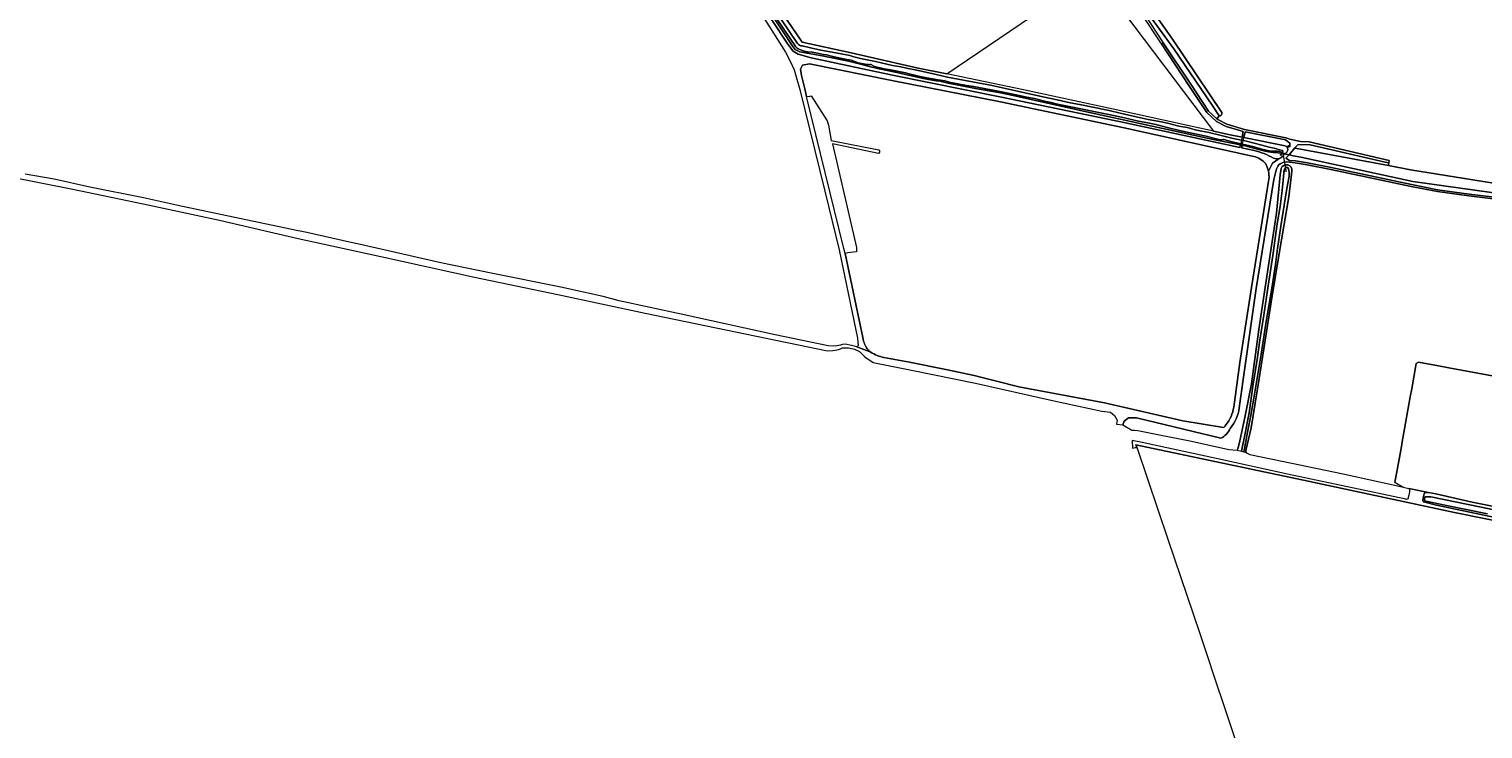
# Model space of a CAD drawing. Header units: metres. Extents: x 168032 to 180145, y 382923 to 399665.
# Tile 253 of 256: x 169196 to 169971, y 396718 to 397091. Entities that reach past the tile are written whole.
import ezdxf
from ezdxf.enums import TextEntityAlignment as Align

# ---------------------------------------------------------------- set-up
doc = ezdxf.new("R2010")
doc.units = ezdxf.units.M
doc.layers.get('0').update_dxf_attribs({"color": 8, "lineweight": 18})
for name, color, linetype, lineweight in [('B-WE-GR-BOS_GEMENGD-GV', 8, 'Continuous', 18), ('B-WE-GR-BOUWLAND-GV', 8, 'Continuous', 18), ('B-WE-IE-MEUBILAIR_WEGMEUBILAIR-S', 8, 'Continuous', 25), ('B-WE-KW-KUNSTWERK_DEK-GV', 8, 'Continuous', 18), ('B-WE-KW-KUNSTWERK_DUIKER-G', 8, 'Continuous', 18), ('B-WE-KW-KUNSTWERK_STUW-G', 8, 'Continuous', 18), ('B-WE-OG-TERREIN_CULTUURSCHEIDING-GV', 8, 'Continuous', 18), ('B-WE-OG-WATER-GV', 8, 'Continuous', 18), ('B-WE-OG-WATER_BEEK-GV', 8, 'Continuous', 18), ('B-WE-OG-WATER_GREPPEL-GV', 8, 'Continuous', 18), ('B-WE-OG-WATER_SLOOT-GV', 8, 'Continuous', 18), ('B-WE-OG-WEG-GV', 8, 'Continuous', 18), ('B-WE-VH-VERHARDING_BETON-GV', 8, 'Continuous', 18), ('B-WE-VH-VERHARDING_FUNDERING_ZAND-GV', 8, 'Continuous', 18), ('B-WE-VW-AFSLUITPAAL-S', 8, 'Continuous', 18)]:
    doc.layers.add(name, color=color, linetype=linetype, lineweight=lineweight)
doc.styles.add('NLCS-ISO', font='NLCS-ISO.ttf')

# ---------------------------------------------------------------- blocks, each defined once
blk = doc.blocks.new('SIE-WEG_VERKEERSBORD-SO')
at = {"color": 0, "linetype": 'ByBlock', "lineweight": 18}
blk.add_lwpolyline([(-1.125, -1.125), (1.125, -1.125), (1.125, 1.125), (-1.125, 1.125)], close=True, dxfattribs=at)
at = {"color": 0, "linetype": 'ByBlock', "lineweight": 18, "style": 'NLCS-ISO'}
blk.add_text('vb', height=1.5, dxfattribs=at).set_placement((0, 0), align=Align.MIDDLE_CENTER)
blk = doc.blocks.new('SVW-AFSLUITPAAL-SO')
at = {"lineweight": 18}
blk.add_circle((0, 0), 1.5, dxfattribs=at)
at = {"lineweight": 18, "style": 'NLCS-ISO'}
blk.add_text('af', height=1.8, dxfattribs=at).set_placement((0, 0), align=Align.MIDDLE_CENTER)

msp = doc.modelspace()

# ---------------------------------------------------------------- linework, layer by layer
at = {"layer": 'B-WE-GR-BOS_GEMENGD-GV', "flags": 128}
for points in [[(169903.972, 397208.007), (169902.01, 397210.482), (169852.147, 397172.975), (169781.307, 397121.129), (169782.894, 397118.35), (169783.797, 397117.064), (169805.979, 397085.476), (169832.173, 397046.384)], [(169591.224, 397109.233), (169607.709, 397084.875), (169607.929, 397084.583), (169608.512, 397083.807), (169634.557, 397078.133), (169670.317, 397070.04), (169685.562, 397066.867), (169764.394, 397120.428), (169827.738, 397036.4), (169836.778, 397034.409), (169843.051, 397033.135), (169843.715, 397036.182), (169834.511, 397038.926), (169829.361, 397041.513), (169824.3, 397046.305), (169814.666, 397060.717), (169800.033, 397082.887), (169789.193, 397099.31)], [(169790.197, 397099.967), (169801.025, 397083.561), (169815.665, 397061.381), (169825.223, 397047.084), (169829.631, 397042.91), (169830.767, 397044.476), (169827.467, 397049.733), (169806.711, 397080.31), (169779.492, 397117.717)], [(169849.249, 397022.878), (169780.259, 397038.182), (169714.312, 397051.968), (169656.25, 397063.398), (169612.34, 397072.291), (169608.753, 397071.578), (169607.663, 397069.453), (169608.076, 397066.138), (169609.851, 397058.972), (169610.876, 397054.798), (169612.68, 397055.047), (169613.311, 397055.172), (169621.759, 397041.821), (169622.557, 397039.657), (169623.925, 397031.472), (169649.288, 397026.392), (169649.648, 397025.854), (169649.688, 397025.223), (169649.451, 397024.684), (169649.168, 397024.477), (169624.611, 397029.567), (169637.497, 396974.311), (169637.469, 396971.983), (169632.912, 396971.447), (169631.359, 396971.08), (169640.816, 396926.373), (169641.253, 396924.304)], [(169830.767, 397044.476), (169829.631, 397042.91), (169830.058, 397042.506), (169834.955, 397040.045), (169844.325, 397037.252), (169866.401, 397032.901), (169868.501, 397032.081), (169874.284, 397030.86), (169878.797, 397030.747), (169921.437, 397020.767), (169921.214, 397019.473), (169921.071, 397017.968)], [(169877.811, 397018.478), (169871.329, 397019.539), (169868.397, 397019.839), (169866.507, 397020.033)], [(169831.78, 396872.542), (169786.846, 396883.426), (169782.568, 396883.389), (169780.266, 396881.722), (169779.547, 396879.649), (169784.238, 396876.876), (169785.73, 396876.915), (169787.411, 396876.755), (169798.176, 396874.543), (169815.259, 396871.112), (169824.003, 396869.193), (169835.938, 396866.574), (169840.399, 396866.235), (169840.872, 396866.944), (169841.607, 396870.257), (169844.643, 396884.557), (169848.01, 396901.533), (169851.963, 396930.613), (169856.769, 396962.326), (169861.478, 396992.703), (169863.28, 397013.043), (169863.94, 397016.47)], [(169861.339, 397016.255), (169860.025, 397010.583), (169850.64, 396952.429), (169844.832, 396912.657), (169841.584, 396888.781)], [(169869.541, 397014.973), (169869.143, 397011.829), (169868.01, 397001.298), (169862.688, 396970.066), (169858.581, 396945.203), (169852.237, 396904.456), (169847.841, 396878.153), (169844.992, 396866.066), (169845.158, 396865.02), (169845.793, 396864.553), (169847.202, 396863.941), (169869.549, 396859.246), (169896.081, 396853.761), (169925.173, 396847.385), (169928.897, 396846.493), (169924.476, 396848.949), (169927.254, 396864.281), (169928.142, 396869.224), (169928.208, 396869.594), (169932.722, 396894.723), (169933.472, 396898.899), (169935.728, 396911.456), (169935.906, 396912.449), (169937.176, 396913.084), (169947.777, 396911.139), (169953.28, 396910.128), (169986.968, 396903.946)], [(170056.193, 396988.191), (170011.809, 396996.051), (169964.014, 397001.813), (169947.161, 397004.145), (169933.261, 397006.936), (169890.411, 397016.01), (169877.811, 397018.478)], [(169921.071, 397017.968), (169932.828, 397015.741), (169994.831, 397005.8)], [(169838.611, 396889.186), (169841.859, 396913.062), (169848.094, 396952.967), (169857.383, 397010.804)], [(169652.063, 396915.685), (169665.772, 396913.19), (169685.923, 396909.083), (169700.292, 396905.956), (169724.013, 396900.033), (169769.614, 396891.542), (169811.464, 396881.818), (169833.188, 396878.248)]]:
    msp.add_lwpolyline(points, dxfattribs=at)
at = {"layer": 'B-WE-GR-BOS_GEMENGD-GV'}
for points in [[(169832.173, 397046.384, -0.5756937), (169830.767, 397044.476)], [(169855.65, 397018.971, 0.1589168), (169849.249, 397022.878)], [(169857.067, 397015.11, 0.0681571), (169855.65, 397018.971)], [(169866.507, 397020.033, 0.2938131), (169861.339, 397016.255)], [(169857.383, 397010.804, 0.0715518), (169857.067, 397015.11)], [(169863.94, 397016.47, -0.9446018), (169869.541, 397014.973)], [(169641.253, 396924.304, 0.1103185), (169644.154, 396919.064)], [(169644.154, 396919.064, 0.0126838), (169645.061, 396918.454)], [(169645.061, 396918.454, 0.0943064), (169652.063, 396915.685)], [(169834.349, 396879.649, 0.143311), (169838.611, 396889.186)], [(169841.584, 396888.781, -0.1420594), (169836.703, 396877.787)], [(169833.188, 396878.248, 0.1110311), (169834.349, 396879.649)], [(169836.703, 396877.787, -0.1590884), (169831.78, 396872.542)]]:
    msp.add_lwpolyline(points, format="xyb", dxfattribs=at)
at = {"layer": 'B-WE-GR-BOS_GEMENGD-GV', "flags": 128}
msp.add_lwpolyline([(169843.983, 397032.946), (169865.962, 397028.482), (169866.246, 397028.424), (169868.448, 397027.977), (169868.586, 397028.264), (169868.44, 397030.04), (169866.173, 397031.675), (169844.624, 397035.974)], close=True, dxfattribs=at)
at = {"layer": 'B-WE-GR-BOUWLAND-GV', "flags": 128}
for points in [[(169986.968, 396903.946), (169953.28, 396910.128), (169947.777, 396911.139), (169937.176, 396913.084), (169935.906, 396912.449), (169935.728, 396911.456), (169933.472, 396898.899), (169932.722, 396894.723), (169928.208, 396869.594), (169928.142, 396869.224), (169927.254, 396864.281), (169924.476, 396848.949), (169928.897, 396846.493), (169931.927, 396845.768), (169942.363, 396843.694), (169946.288, 396842.843), (169965.653, 396838.464), (169986.833, 396834.248)], [(170074.603, 396712.631), (170068.116, 396770.57), (170064.411, 396807.664), (170064.206, 396809.66), (170063.182, 396809.961), (170059.839, 396810.743), (170022.198, 396819.551), (169956.317, 396833.045), (169946.372, 396835.151), (169878.218, 396849.589), (169786.454, 396869.028), (169787.027, 396867.337), (169803.662, 396818.212), (169820.321, 396769.016), (169823.74, 396758.778), (169826.213, 396751.371), (169826.652, 396750.058), (169844.53, 396696.52)]]:
    msp.add_lwpolyline(points, dxfattribs=at)
at = {"layer": 'B-WE-KW-KUNSTWERK_DEK-GV', "flags": 128}
msp.add_lwpolyline([(169843.983, 397032.946), (169843.051, 397033.135), (169842.152, 397029.006), (169843.108, 397028.811)], close=True, dxfattribs=at)
at = {"layer": 'B-WE-KW-KUNSTWERK_DUIKER-G', "flags": 128}
msp.add_lwpolyline([(169864.625, 397025.551), (169866.389, 397015.52)], dxfattribs=at)
at = {"layer": 'B-WE-KW-KUNSTWERK_STUW-G', "flags": 128}
msp.add_lwpolyline([(169865.9, 397014.948), (169866.927, 397015.261)], dxfattribs=at)
at = {"layer": 'B-WE-OG-TERREIN_CULTUURSCHEIDING-GV', "flags": 128}
msp.add_lwpolyline([(170015.117, 396822.515), (169946.779, 396836.93), (169940.455, 396838.434), (169940.008, 396838.62), (169939.993, 396838.625), (169939.768, 396838.74), (169939.59, 396838.919), (169939.477, 396839.145), (169939.439, 396839.395), (169939.557, 396840.641), (169939.936, 396842.415), (169940.327, 396843.336), (169940.482, 396843.597), (169942.363, 396843.694), (169931.927, 396845.768), (169932.31, 396845.04), (169932.299, 396844.735), (169932.27, 396843.927), (169931.931, 396842.188), (169931.692, 396840.962), (169931.656, 396840.776), (169931.544, 396840.506), (169931.364, 396840.276), (169931.128, 396840.103), (169930.855, 396840), (169930.564, 396839.975), (169930.426, 396839.991), (169867.338, 396853.353), (169830.129, 396861.526), (169789.719, 396870.251), (169784.432, 396871.333), (169784.601, 396867.302), (169786.084, 396867.641), (169786.326, 396867.695), (169786.573, 396867.67), (169786.8, 396867.568), (169786.982, 396867.4), (169787.027, 396867.337), (169786.454, 396869.028), (169878.218, 396849.589), (169946.372, 396835.151), (169956.317, 396833.045), (170022.198, 396819.551)], dxfattribs=at)
at = {"layer": 'B-WE-OG-WATER-GV', "flags": 128}
for points in [[(169865.971, 397016.513), (169865.57, 397015.53), (169865.355, 397014.687), (169865.269, 397014.14), (169865.044, 397010.296), (169864.469, 397004.707), (169863.329, 396996.102), (169861.837, 396986.883), (169859.372, 396970.101), (169856.965, 396953.809), (169854.598, 396938.273), (169852.483, 396924.965), (169851.023, 396914.56), (169848.837, 396900.354), (169846.787, 396886.06), (169844.546, 396874.328), (169842.748, 396865.635)], [(169842.748, 396865.635), (169844.068, 396865.298), (169844.488, 396868.064), (169845.952, 396875.787), (169847.596, 396883.893), (169849.324, 396893.886), (169852.04, 396910.028), (169853.23, 396917.358), (169855.816, 396934.817), (169857.482, 396944.294), (169859.138, 396953.768), (169860.871, 396965.189), (169862.019, 396973.771), (169863.752, 396985.711), (169865.476, 396996.973), (169866.949, 397005.793), (169868.09, 397012.388), (169868.133, 397013.75), (169868.112, 397014.466), (169867.837, 397016.331)]]:
    msp.add_lwpolyline(points, dxfattribs=at)
at = {"layer": 'B-WE-OG-WATER-GV'}
msp.add_lwpolyline([(169867.837, 397016.331, 0.7200987), (169865.971, 397016.513)], format="xyb", dxfattribs=at)
at = {"layer": 'B-WE-OG-WATER_BEEK-GV', "flags": 128}
msp.add_lwpolyline([(170014.656, 396826.824), (169943.684, 396841.339), (169941.293, 396841.403), (169941.07, 396841.422), (169940.854, 396841.362), (169940.673, 396841.231), (169940.549, 396841.045), (169940.498, 396840.843), (169940.338, 396839.89), (169940.334, 396839.708), (169940.395, 396839.463), (169940.529, 396839.25), (169940.724, 396839.09), (169940.958, 396838.998), (169952.005, 396836.67), (169973.867, 396832.264)], dxfattribs=at)
at = {"layer": 'B-WE-OG-WATER_GREPPEL-GV', "flags": 128}
for points in [[(169712.218, 397214.033), (169740.845, 397173.182), (169760.129, 397145.969), (169772.628, 397127.731), (169775.089, 397124.14), (169779.492, 397117.717), (169806.711, 397080.31), (169827.467, 397049.733), (169830.767, 397044.476)], [(169832.173, 397046.384), (169805.979, 397085.476), (169783.797, 397117.064), (169782.894, 397118.35), (169781.307, 397121.129), (169780.14, 397122.31), (169778.759, 397123.708), (169772.965, 397134.503), (169755.416, 397159.501), (169754.947, 397160.072), (169753.466, 397162.232), (169752.131, 397164.181), (169734.071, 397189.907), (169716.37, 397216.339)]]:
    msp.add_lwpolyline(points, dxfattribs=at)
at = {"layer": 'B-WE-OG-WATER_GREPPEL-GV'}
msp.add_lwpolyline([(169830.767, 397044.476, 0.5756937), (169832.173, 397046.384)], format="xyb", dxfattribs=at)
at = {"layer": 'B-WE-OG-WATER_GREPPEL-GV', "flags": 128}
msp.add_lwpolyline([(169921.071, 397017.968), (169871.361, 397027.385), (169871.117, 397027.435), (169868.122, 397023.721), (169868.332, 397023.678), (169868.348, 397023.675), (169870.373, 397023.263), (169874.324, 397022.459), (169934.095, 397009.482), (170009.053, 396998.995), (170056.942, 396993.051), (170061.404, 396992.497), (170057.58, 396997.731), (170057.456, 396997.737), (170008.931, 397004.174), (169994.831, 397005.8), (169932.828, 397015.741)], close=True, dxfattribs=at)
at = {"layer": 'B-WE-OG-WATER_SLOOT-GV', "flags": 128}
for points in [[(169606.034, 397083.148), (169597.128, 397096.241), (169589.257, 397108.222), (169573.862, 397132.156), (169569.032, 397140.388), (169558.09, 397157.211), (169537.556, 397190.799), (169511.429, 397230.936), (169488.828, 397265.242), (169462.697, 397305.904), (169441.454, 397338.278), (169412.1, 397381.876), (169390.248, 397416.267), (169363.49, 397456.657), (169344.23, 397488.757), (169301.182, 397551.322), (169259.176, 397616.487), (169230.761, 397660.238), (169220.702, 397674.344), (169220.069, 397675.059)], [(169569.032, 397140.388), (169573.862, 397132.156), (169589.257, 397108.222), (169597.128, 397096.241), (169606.034, 397083.148)], [(169570.937, 397130.959), (169603.605, 397081.557), (169604.824, 397079.934), (169607.184, 397078.719), (169619.211, 397076.545), (169633.144, 397073.694), (169639.539, 397072.039), (169643.593, 397071.069), (169648.712, 397069.767), (169659.001, 397067.675), (169667.42, 397065.747), (169673.985, 397064.23), (169679.886, 397063.272), (169681.972, 397062.971), (169686.417, 397062.057), (169700.867, 397059.197), (169714.316, 397056.867), (169720.113, 397055.655), (169762.525, 397046.237), (169827.708, 397031.945), (169842.152, 397029.006), (169843.108, 397028.811), (169844.779, 397028.471), (169847.876, 397027.657), (169852.573, 397026.434), (169855.295, 397025.666), (169857.101, 397025.291), (169859.626, 397025.079), (169862.355, 397024.894), (169864.686, 397024.42), (169864.941, 397024.368)], [(169864.298, 397025.191), (169863.011, 397025.518), (169861.795, 397025.683), (169860.672, 397025.687), (169859.521, 397025.659), (169858.369, 397025.658), (169856.544, 397026.004), (169852.907, 397026.981), (169849.546, 397027.945), (169846.446, 397028.636), (169839.196, 397030.397), (169835.033, 397031.475), (169833.5, 397031.84), (169832.847, 397031.872), (169832.315, 397031.817), (169831.943, 397031.771), (169831.397, 397031.81), (169829.199, 397032.292), (169823.886, 397033.65), (169815.421, 397035.569), (169809.728, 397036.795), (169803.828, 397038.188), (169797.044, 397039.948), (169792.72, 397040.798), (169787.753, 397041.737), (169778.837, 397043.802), (169771.159, 397045.355), (169765.784, 397046.449), (169756.238, 397048.454), (169749.893, 397049.704), (169745.58, 397050.618), (169743.234, 397051.199), (169741.295, 397051.687), (169737.761, 397052.41), (169732.4, 397053.713), (169728.203, 397054.55), (169720.13, 397056.237), (169712.113, 397057.939), (169699.894, 397060.116), (169696.095, 397060.685), (169687.816, 397062.336), (169684.506, 397063.2), (169681.062, 397063.815), (169675.012, 397064.844), (169670.608, 397065.774), (169666.317, 397066.777), (169663.537, 397067.414), (169655.645, 397069.077), (169652.167, 397069.703), (169647.04, 397070.923), (169646.07, 397071.358), (169645.657, 397071.7), (169645.269, 397071.852), (169645.031, 397071.902), (169644.754, 397071.932), (169644.536, 397071.892), (169644.266, 397071.842), (169643.826, 397071.843), (169643.053, 397071.921), (169638.425, 397072.879), (169634.572, 397074.246), (169633.519, 397074.476), (169632.401, 397074.637), (169625.632, 397076.064), (169621.539, 397077.025), (169619.832, 397077.32), (169616.739, 397077.911), (169613.842, 397078.445), (169611.409, 397078.745), (169609.639, 397079.088), (169608.512, 397079.42), (169607.327, 397079.896), (169606.377, 397080.309), (169605.842, 397080.649), (169605.21, 397081.293), (169588.921, 397105.252)], [(169588.921, 397105.252), (169605.21, 397081.293), (169605.842, 397080.649), (169606.377, 397080.309), (169607.327, 397079.896), (169608.512, 397079.42), (169609.639, 397079.088), (169611.409, 397078.745), (169613.842, 397078.445), (169616.739, 397077.911), (169619.832, 397077.32), (169621.539, 397077.025), (169625.632, 397076.064), (169632.401, 397074.637), (169633.519, 397074.476), (169634.572, 397074.246), (169638.425, 397072.879), (169643.053, 397071.921), (169643.826, 397071.843), (169644.266, 397071.842), (169644.536, 397071.892), (169644.754, 397071.932), (169645.031, 397071.902), (169645.269, 397071.852), (169645.657, 397071.7), (169646.07, 397071.358), (169647.04, 397070.923), (169652.167, 397069.703), (169655.645, 397069.077), (169663.537, 397067.414), (169666.317, 397066.777), (169670.608, 397065.774), (169675.012, 397064.844), (169681.062, 397063.815), (169684.506, 397063.2), (169687.816, 397062.336), (169696.095, 397060.685), (169699.894, 397060.116), (169712.113, 397057.939), (169720.13, 397056.237), (169728.203, 397054.55), (169732.4, 397053.713), (169737.761, 397052.41), (169741.295, 397051.687), (169743.234, 397051.199), (169745.58, 397050.618), (169749.893, 397049.704), (169756.238, 397048.454), (169765.784, 397046.449), (169771.159, 397045.355), (169778.837, 397043.802), (169787.753, 397041.737), (169792.72, 397040.798), (169797.044, 397039.948), (169803.828, 397038.188), (169809.728, 397036.795), (169815.421, 397035.569), (169823.886, 397033.65), (169829.199, 397032.292), (169831.397, 397031.81), (169831.943, 397031.771), (169832.315, 397031.817), (169832.847, 397031.872), (169833.5, 397031.84), (169835.033, 397031.475), (169839.196, 397030.397), (169846.446, 397028.636), (169849.546, 397027.945), (169852.907, 397026.981), (169856.544, 397026.004), (169858.369, 397025.658), (169859.521, 397025.659), (169860.672, 397025.687), (169861.795, 397025.683), (169863.011, 397025.518), (169864.298, 397025.191)], [(169827.738, 397036.4), (169774.305, 397048.168), (169726.509, 397058.344), (169685.562, 397066.867), (169670.317, 397070.04), (169634.557, 397078.133), (169608.512, 397083.807), (169607.929, 397084.583), (169607.709, 397084.875), (169591.224, 397109.233)], [(169608.431, 397081.813), (169612.979, 397080.892), (169618.514, 397079.625), (169628.334, 397077.716), (169633.839, 397076.687), (169636.035, 397076.015), (169639.605, 397075.15), (169647.687, 397073.508), (169656.683, 397071.397), (169661.161, 397070.603), (169664.188, 397070.021), (169669.701, 397068.821), (169679.884, 397066.524), (169686.005, 397065.108), (169694.474, 397063.572), (169702.155, 397062.066), (169708.96, 397060.835), (169720.062, 397058.461), (169736.861, 397054.75), (169744.545, 397053.023), (169751.427, 397051.517), (169758.388, 397050.25), (169762.617, 397049.364), (169772.26, 397047.324), (169778.01, 397045.907), (169786.495, 397044.016), (169793, 397042.596), (169800.119, 397041.291), (169803.936, 397040.472), (169809.404, 397039.059), (169813.716, 397038.329), (169815.662, 397037.823), (169818.035, 397037.131), (169821.639, 397036.416), (169825.503, 397035.572), (169827.455, 397035.165), (169829.003, 397034.825), (169830.536, 397034.344), (169833.344, 397033.675), (169838.259, 397032.54), (169845.426, 397030.985), (169853.532, 397028.884), (169857.512, 397027.92), (169860.21, 397027.275), (169861.355, 397026.928), (169862.372, 397026.614), (169862.928, 397026.498), (169864.513, 397026.096)], [(169864.513, 397026.096), (169862.928, 397026.498), (169862.372, 397026.614), (169861.355, 397026.928), (169860.21, 397027.275), (169857.512, 397027.92), (169853.532, 397028.884), (169845.426, 397030.985), (169838.259, 397032.54), (169833.344, 397033.675), (169830.536, 397034.344), (169829.003, 397034.825), (169827.455, 397035.165), (169825.503, 397035.572), (169821.639, 397036.416), (169818.035, 397037.131), (169815.662, 397037.823), (169813.716, 397038.329), (169809.404, 397039.059), (169803.936, 397040.472), (169800.119, 397041.291), (169793, 397042.596), (169786.495, 397044.016), (169778.01, 397045.907), (169772.26, 397047.324), (169762.617, 397049.364), (169758.388, 397050.25), (169751.427, 397051.517), (169744.545, 397053.023), (169736.861, 397054.75), (169720.062, 397058.461), (169708.96, 397060.835), (169702.155, 397062.066), (169694.474, 397063.572), (169686.005, 397065.108), (169679.884, 397066.524), (169669.701, 397068.821), (169664.188, 397070.021), (169661.161, 397070.603), (169656.683, 397071.397), (169647.687, 397073.508), (169639.605, 397075.15), (169636.035, 397076.015), (169633.839, 397076.687), (169628.334, 397077.716), (169618.514, 397079.625), (169612.979, 397080.892), (169608.431, 397081.813)], [(169866.246, 397028.424), (169865.962, 397028.482), (169843.983, 397032.946), (169843.051, 397033.135), (169836.778, 397034.409), (169827.738, 397036.4)], [(169863.94, 397016.47), (169863.28, 397013.043), (169861.478, 396992.703), (169856.769, 396962.326), (169851.963, 396930.613), (169848.01, 396901.533), (169844.643, 396884.557), (169841.607, 396870.257), (169840.872, 396866.944), (169840.399, 396866.235), (169842.748, 396865.635), (169844.546, 396874.328), (169846.787, 396886.06), (169848.837, 396900.354), (169851.023, 396914.56), (169852.483, 396924.965), (169854.598, 396938.273), (169856.965, 396953.809), (169859.372, 396970.101), (169861.837, 396986.883), (169863.329, 396996.102), (169864.469, 397004.707), (169865.044, 397010.296), (169865.269, 397014.14), (169865.355, 397014.687), (169865.57, 397015.53), (169865.971, 397016.513)], [(169867.837, 397016.331), (169868.112, 397014.466), (169868.133, 397013.75), (169868.09, 397012.388), (169866.949, 397005.793), (169865.476, 396996.973), (169863.752, 396985.711), (169862.019, 396973.771), (169860.871, 396965.189), (169859.138, 396953.768), (169857.482, 396944.294), (169855.816, 396934.817), (169853.23, 396917.358), (169852.04, 396910.028), (169849.324, 396893.886), (169847.596, 396883.893), (169845.952, 396875.787), (169844.488, 396868.064), (169844.068, 396865.298)], [(169844.068, 396865.298), (169844.59, 396865.165), (169845.158, 396865.02), (169844.992, 396866.066), (169847.841, 396878.153), (169852.237, 396904.456), (169858.581, 396945.203), (169862.688, 396970.066), (169868.01, 397001.298), (169869.143, 397011.829), (169869.541, 397014.973)], [(169986.833, 396834.248), (169965.653, 396838.464), (169946.288, 396842.843), (169942.363, 396843.694), (169940.482, 396843.597), (169940.327, 396843.336), (169939.936, 396842.415), (169939.557, 396840.641), (169939.439, 396839.395), (169939.477, 396839.145), (169939.59, 396838.919), (169939.768, 396838.74), (169939.993, 396838.625), (169940.008, 396838.62), (169940.455, 396838.434), (169946.779, 396836.93), (170015.117, 396822.515)], [(169973.867, 396832.264), (169952.005, 396836.67), (169940.958, 396838.998), (169940.724, 396839.09), (169940.529, 396839.25), (169940.395, 396839.463), (169940.334, 396839.708), (169940.338, 396839.89), (169940.498, 396840.843), (169940.549, 396841.045), (169940.673, 396841.231), (169940.854, 396841.362), (169941.07, 396841.422), (169941.293, 396841.403), (169943.684, 396841.339), (170014.656, 396826.824)]]:
    msp.add_lwpolyline(points, dxfattribs=at)
at = {"layer": 'B-WE-OG-WATER_SLOOT-GV'}
for points in [[(169606.034, 397083.148, 0.1847906), (169608.431, 397081.813)], [(169608.431, 397081.813, -0.1847906), (169606.034, 397083.148)], [(169864.941, 397024.368, 0.8191967), (169866.246, 397028.424)], [(169864.513, 397026.096, -0.8503005), (169864.298, 397025.191)], [(169864.298, 397025.191, 0.8503005), (169864.513, 397026.096)], [(169869.541, 397014.973, 0.9446018), (169863.94, 397016.47)], [(169865.971, 397016.513, -0.7200987), (169867.837, 397016.331)]]:
    msp.add_lwpolyline(points, format="xyb", dxfattribs=at)
at = {"layer": 'B-WE-OG-WEG-GV', "flags": 128}
for points in [[(169592.225, 397095.995), (169600.827, 397082.746), (169603.68, 397079.096), (169606.288, 397077.514), (169613.257, 397075.549), (169656.687, 397066.232), (169714.838, 397054.504), (169780.948, 397040.732), (169841.851, 397027.624), (169842.152, 397029.006), (169827.708, 397031.945), (169762.525, 397046.237), (169720.113, 397055.655), (169714.316, 397056.867), (169700.867, 397059.197), (169686.417, 397062.057), (169681.972, 397062.971), (169679.886, 397063.272), (169673.985, 397064.23), (169667.42, 397065.747), (169659.001, 397067.675), (169648.712, 397069.767), (169643.593, 397071.069), (169639.539, 397072.039), (169633.144, 397073.694), (169619.211, 397076.545), (169607.184, 397078.719), (169604.824, 397079.934), (169603.605, 397081.557), (169570.937, 397130.959)], [(169862.355, 397024.894), (169859.626, 397025.079), (169857.101, 397025.291), (169855.295, 397025.666), (169852.573, 397026.434), (169847.876, 397027.657), (169844.779, 397028.471), (169843.108, 397028.811), (169842.813, 397027.416), (169849.441, 397025.99)], [(169865.545, 397024.245), (169864.941, 397024.368), (169864.686, 397024.42), (169862.355, 397024.894)]]:
    msp.add_lwpolyline(points, dxfattribs=at)
for points in [[(169879.34, 397029.085), (169873.04, 397029.178), (169871.117, 397027.435), (169871.361, 397027.385), (169921.071, 397017.968), (169921.214, 397019.473), (169919.324, 397019.809)], [(170009.053, 396998.995), (169934.095, 397009.482), (169874.324, 397022.459), (169870.373, 397023.263), (169868.348, 397023.675), (169868.332, 397023.678), (169868.122, 397023.721), (169866.307, 397021.885), (169868.394, 397020.801), (169871.491, 397020.526), (169877.988, 397019.462), (169890.61, 397016.99), (169933.463, 397007.915), (169947.328, 397005.131), (169964.142, 397002.805), (170011.956, 396997.041), (170056.367, 396989.175), (170056.942, 396993.051)]]:
    msp.add_lwpolyline(points, close=True, dxfattribs=at)
at = {"layer": 'B-WE-OG-WEG-GV'}
for points in [[(169849.441, 397025.99, -0.0745027), (169859.757, 397022.016)], [(169859.757, 397022.016, 0.1958409), (169862.897, 397021.757)], [(169862.897, 397021.757, 0.2289681), (169865.545, 397024.245)]]:
    msp.add_lwpolyline(points, format="xyb", dxfattribs=at)
at = {"layer": 'B-WE-VH-VERHARDING_BETON-GV', "flags": 128}
msp.add_lwpolyline([(169843.051, 397033.135), (169842.152, 397029.006), (169843.108, 397028.811), (169843.983, 397032.946)], close=True, dxfattribs=at)
at = {"layer": 'B-WE-VH-VERHARDING_FUNDERING_ZAND-GV', "flags": 128}
for points in [[(169849.441, 397025.99), (169842.813, 397027.416), (169843.108, 397028.811), (169842.152, 397029.006), (169841.851, 397027.624), (169780.948, 397040.732), (169714.838, 397054.504), (169656.687, 397066.232), (169613.257, 397075.549), (169606.288, 397077.514), (169603.68, 397079.096), (169600.827, 397082.746), (169592.225, 397095.995), (169568.975, 397131.362), (169509.391, 397221.921), (169490.21, 397251.741), (169462.743, 397293.363), (169451.142, 397311.809), (169403.18, 397387.714)], [(169573.725, 397118.768), (169574.334, 397118.012), (169591.043, 397092.024), (169599.581, 397078.594), (169602.286, 397073.404), (169604.159, 397069.167), (169605.34, 397065.326), (169607.176, 397058.523), (169620.535, 397004.375), (169628.265, 396973.041), (169638.078, 396925.937), (169638.292, 396922.001), (169637.703, 396921.401), (169645.061, 396918.454)], [(169864.941, 397024.368), (169865.545, 397024.245), (169868.122, 397023.721), (169871.117, 397027.435), (169873.04, 397029.178), (169879.34, 397029.085), (169919.324, 397019.809), (169921.214, 397019.473), (169921.437, 397020.767), (169878.797, 397030.747), (169874.284, 397030.86), (169868.501, 397032.081), (169866.401, 397032.901), (169844.325, 397037.252), (169834.955, 397040.045), (169830.058, 397042.506), (169829.631, 397042.91), (169825.223, 397047.084), (169815.665, 397061.381), (169801.025, 397083.561), (169800.033, 397082.887), (169814.666, 397060.717), (169824.3, 397046.305), (169829.361, 397041.513), (169834.511, 397038.926), (169843.715, 397036.182), (169843.051, 397033.135), (169843.983, 397032.946)], [(169641.253, 396924.304), (169640.816, 396926.373), (169631.359, 396971.08), (169630.797, 396973.735), (169610.876, 397054.798), (169609.851, 397058.972), (169608.076, 397066.138), (169607.663, 397069.453), (169608.753, 397071.578), (169612.34, 397072.291), (169656.25, 397063.398), (169714.312, 397051.968), (169780.259, 397038.182), (169849.249, 397022.878)], [(169843.983, 397032.946), (169844.624, 397035.974), (169866.173, 397031.675), (169868.44, 397030.04), (169868.586, 397028.264), (169868.448, 397027.977), (169866.246, 397028.424)], [(169857.067, 397015.11), (169859.237, 397019.354), (169862.897, 397021.757)], [(169862.897, 397021.757), (169859.237, 397019.354), (169857.067, 397015.11)], [(170056.367, 396989.175), (170011.956, 396997.041), (169964.142, 397002.805), (169947.328, 397005.131), (169933.463, 397007.915), (169890.61, 397016.99), (169877.988, 397019.462), (169871.491, 397020.526), (169868.394, 397020.801), (169866.307, 397021.885), (169868.122, 397023.721), (169865.545, 397024.245)], [(169866.507, 397020.033), (169868.397, 397019.839), (169871.329, 397019.539), (169877.811, 397018.478), (169890.411, 397016.01), (169933.261, 397006.936), (169947.161, 397004.145), (169964.014, 397001.813), (170011.809, 396996.051), (170056.193, 396988.191)], [(169185.558, 397012.142), (169219.667, 397005.387), (169260.559, 396996.889), (169297.896, 396988.82), (169339.818, 396979.061), (169383.927, 396969.454), (169433.765, 396958.507), (169478.215, 396949.333), (169524.862, 396939.324), (169621.955, 396919.203), (169624.898, 396919.333), (169628.007, 396919.895), (169629.348, 396920.444), (169630.024, 396920.722), (169632.053, 396920.824), (169633.133, 396920.722), (169635.663, 396920.266), (169636.44, 396920.126), (169639.152, 396918.803), (169641.864, 396915.926), (169646.377, 396913.03), (169666.717, 396908.86), (169700.847, 396901.927), (169741.98, 396892.783), (169768.281, 396887.034), (169772.858, 396886.481)], [(169645.061, 396918.454), (169637.703, 396921.401), (169634.886, 396922.111), (169631.413, 396922.772), (169630.053, 396922.497), (169628.966, 396922.276), (169626.055, 396921.681), (169622.291, 396921.909), (169594.191, 396927.741), (169544.001, 396938.68), (169510.961, 396945.791), (169502.438, 396948.148), (169479.848, 396953.124), (169442.605, 396960.65), (169415.908, 396966.124), (169371.383, 396976.278), (169367.181, 396977.236), (169344.479, 396982.296), (169340.852, 396983.06), (169339.795, 396983.283), (169278.175, 396996.263), (169257.233, 397000.737), (169228.738, 397006.532), (169209.767, 397010.844), (169194.289, 397013.464)], [(169841.584, 396888.781), (169844.832, 396912.657), (169850.64, 396952.429), (169860.025, 397010.583), (169861.339, 397016.255)], [(169857.383, 397010.804), (169848.094, 396952.967), (169841.859, 396913.062), (169838.611, 396889.186)], [(169833.188, 396878.248), (169811.464, 396881.818), (169769.614, 396891.542), (169724.013, 396900.033), (169700.292, 396905.956), (169685.923, 396909.083), (169665.772, 396913.19), (169652.063, 396915.685)], [(169776.419, 396882.275), (169776.132, 396880.043), (169779.547, 396879.649), (169780.266, 396881.722), (169782.568, 396883.389), (169786.846, 396883.426), (169831.78, 396872.542)]]:
    msp.add_lwpolyline(points, dxfattribs=at)
at = {"layer": 'B-WE-VH-VERHARDING_FUNDERING_ZAND-GV'}
for points in [[(169866.246, 397028.424, -0.8191967), (169864.941, 397024.368)], [(169849.249, 397022.878, -0.1589168), (169855.65, 397018.971)], [(169859.757, 397022.016, 0.0745027), (169849.441, 397025.99)], [(169855.65, 397018.971, -0.0681571), (169857.067, 397015.11)], [(169862.897, 397021.757, -0.1958409), (169859.757, 397022.016)], [(169861.339, 397016.255, -0.2938131), (169866.507, 397020.033)], [(169865.545, 397024.245, -0.2289681), (169862.897, 397021.757)], [(169857.067, 397015.11, -0.0715518), (169857.383, 397010.804)], [(169644.154, 396919.064, -0.1103185), (169641.253, 396924.304)], [(169645.061, 396918.454, -0.0126838), (169644.154, 396919.064)], [(169652.063, 396915.685, -0.0943064), (169645.061, 396918.454)], [(169838.611, 396889.186, -0.143311), (169834.349, 396879.649)], [(169836.703, 396877.787, 0.1420594), (169841.584, 396888.781)], [(169772.858, 396886.481, -0.1475815), (169776.419, 396882.275)], [(169834.349, 396879.649, -0.1110311), (169833.188, 396878.248)], [(169831.78, 396872.542, 0.1590884), (169836.703, 396877.787)]]:
    msp.add_lwpolyline(points, format="xyb", dxfattribs=at)

# ---------------------------------------------------------------- block references
at = {"layer": 'B-WE-IE-MEUBILAIR_WEGMEUBILAIR-S', "xscale": 0.2, "yscale": 0.2, "zscale": 0.2}
msp.add_blockref('SIE-WEG_VERKEERSBORD-SO', (169867.777, 397028.302), dxfattribs=at)
at = {"layer": 'B-WE-VW-AFSLUITPAAL-S', "xscale": 0.2, "yscale": 0.2, "zscale": 0.2}
msp.add_blockref('SVW-AFSLUITPAAL-SO', (169863.798, 397023.76), dxfattribs=at)

doc.saveas('drawing.dxf')
